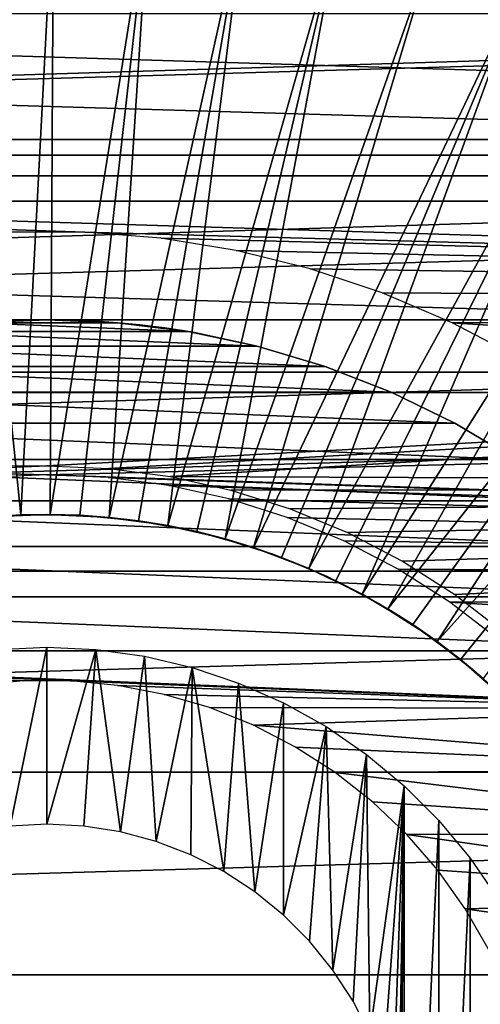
# Model space of a CAD drawing. Header units: millimetres. Extents: x -40 to 40, y -40 to 40.
# Tile 28 of 36: x -0.3 to 4.9, y 2 to 13.1. Entities that reach past the tile are written whole.
import ezdxf

# ---------------------------------------------------------------- set-up
doc = ezdxf.new("R2010")
doc.units = ezdxf.units.MM
doc.header["$LTSCALE"] = 81.481481
for name, color, linetype in [('12', 7, 'CONTINUOUS'), ('13', 7, 'CONTINUOUS'), ('2', 7, 'CONTINUOUS'), ('20', 7, 'CONTINUOUS'), ('21', 7, 'CONTINUOUS'), ('22', 7, 'CONTINUOUS'), ('23', 7, 'CONTINUOUS'), ('25', 7, 'CONTINUOUS'), ('26', 7, 'CONTINUOUS'), ('27', 7, 'CONTINUOUS'), ('9', 7, 'CONTINUOUS')]:
    doc.layers.add(name, color=color, linetype=linetype)

msp = doc.modelspace()

# ---------------------------------------------------------------- linework, layer by layer
at = {"layer": '12', "color": 7, "linetype": 'Continuous'}
for points in [[(0.074, 14.55, -14.795), (-0.296, 7.494, -15.5), (-1.014, 14.514, -14.795), (0.074, 14.55, -14.795)], [(-0.296, 7.494, -15.5), (-0.63, 7.474, -15.5), (-1.014, 14.514, -14.795), (-0.296, 7.494, -15.5)], [(0.038, 7.5, -15.5), (-0.296, 7.494, -15.5), (0.074, 14.55, -14.795), (0.038, 7.5, -15.5)], [(1.161, 14.503, -14.795), (0.038, 7.5, -15.5), (0.074, 14.55, -14.795), (1.161, 14.503, -14.795)], [(0.372, 7.491, -15.5), (0.038, 7.5, -15.5), (1.161, 14.503, -14.795), (0.372, 7.491, -15.5)], [(0.706, 7.467, -15.5), (0.372, 7.491, -15.5), (1.161, 14.503, -14.795), (0.706, 7.467, -15.5)], [(2.242, 14.376, -14.795), (0.706, 7.467, -15.5), (1.161, 14.503, -14.795), (2.242, 14.376, -14.795)], [(1.038, 7.428, -15.5), (0.706, 7.467, -15.5), (2.242, 14.376, -14.795), (1.038, 7.428, -15.5)], [(1.368, 7.374, -15.5), (1.038, 7.428, -15.5), (2.242, 14.376, -14.795), (1.368, 7.374, -15.5)], [(3.31, 14.168, -14.795), (1.368, 7.374, -15.5), (2.242, 14.376, -14.795), (3.31, 14.168, -14.795)], [(1.695, 7.306, -15.5), (1.368, 7.374, -15.5), (3.31, 14.168, -14.795), (1.695, 7.306, -15.5)], [(2.019, 7.223, -15.5), (1.695, 7.306, -15.5), (3.31, 14.168, -14.795), (2.019, 7.223, -15.5)], [(4.359, 13.881, -14.795), (2.019, 7.223, -15.5), (3.31, 14.168, -14.795), (4.359, 13.881, -14.795)], [(2.339, 7.126, -15.5), (2.019, 7.223, -15.5), (4.359, 13.881, -14.795), (2.339, 7.126, -15.5)], [(5.384, 13.517, -14.795), (2.339, 7.126, -15.5), (4.359, 13.881, -14.795), (5.384, 13.517, -14.795)], [(2.654, 7.015, -15.5), (2.339, 7.126, -15.5), (5.384, 13.517, -14.795), (2.654, 7.015, -15.5)], [(2.964, 6.889, -15.5), (2.654, 7.015, -15.5), (5.384, 13.517, -14.795), (2.964, 6.889, -15.5)], [(6.379, 13.077, -14.795), (2.964, 6.889, -15.5), (5.384, 13.517, -14.795), (6.379, 13.077, -14.795)], [(3.268, 6.751, -15.5), (2.964, 6.889, -15.5), (6.379, 13.077, -14.795), (3.268, 6.751, -15.5)], [(3.566, 6.598, -15.5), (3.268, 6.751, -15.5), (6.379, 13.077, -14.795), (3.566, 6.598, -15.5)], [(7.339, 12.563, -14.795), (3.566, 6.598, -15.5), (6.379, 13.077, -14.795), (7.339, 12.563, -14.795)], [(3.856, 6.433, -15.5), (3.566, 6.598, -15.5), (7.339, 12.563, -14.795), (3.856, 6.433, -15.5)], [(8.257, 11.98, -14.795), (3.856, 6.433, -15.5), (7.339, 12.563, -14.795), (8.257, 11.98, -14.795)], [(4.139, 6.255, -15.5), (3.856, 6.433, -15.5), (8.257, 11.98, -14.795), (4.139, 6.255, -15.5)], [(4.414, 6.064, -15.5), (4.139, 6.255, -15.5), (8.257, 11.98, -14.795), (4.414, 6.064, -15.5)], [(9.129, 11.329, -14.795), (4.414, 6.064, -15.5), (8.257, 11.98, -14.795), (9.129, 11.329, -14.795)], [(4.679, 5.861, -15.5), (4.414, 6.064, -15.5), (9.129, 11.329, -14.795), (4.679, 5.861, -15.5)], [(4.936, 5.647, -15.5), (4.679, 5.861, -15.5), (9.129, 11.329, -14.795), (4.936, 5.647, -15.5)]]:
    msp.add_3dface(points, dxfattribs=at)
at = {"layer": '13', "color": 7, "linetype": 'Continuous'}
for points in [[(-0.63, 7.474, -15.5), (-0.296, 7.494, -15.5), (-0.962, 7.438, -20), (-0.63, 7.474, -15.5)], [(-0.962, 7.438, -20), (-0.296, 7.494, -15.5), (-0.296, 7.494, -20), (-0.962, 7.438, -20)], [(-0.296, 7.494, -15.5), (0.038, 7.5, -15.5), (-0.296, 7.494, -20), (-0.296, 7.494, -15.5)], [(0.038, 7.5, -15.5), (0.372, 7.491, -15.5), (-0.296, 7.494, -20), (0.038, 7.5, -15.5)], [(-0.296, 7.494, -20), (0.372, 7.491, -15.5), (0.372, 7.491, -20), (-0.296, 7.494, -20)], [(0.372, 7.491, -15.5), (0.706, 7.467, -15.5), (0.372, 7.491, -20), (0.372, 7.491, -15.5)], [(0.706, 7.467, -15.5), (1.038, 7.428, -15.5), (0.372, 7.491, -20), (0.706, 7.467, -15.5)], [(0.372, 7.491, -20), (1.038, 7.428, -15.5), (1.038, 7.428, -20), (0.372, 7.491, -20)], [(1.038, 7.428, -15.5), (1.368, 7.374, -15.5), (1.038, 7.428, -20), (1.038, 7.428, -15.5)], [(1.038, 7.428, -20), (1.695, 7.306, -15.5), (1.695, 7.306, -20), (1.038, 7.428, -20)], [(1.368, 7.374, -15.5), (1.695, 7.306, -15.5), (1.038, 7.428, -20), (1.368, 7.374, -15.5)], [(2.019, 7.223, -15.5), (2.339, 7.126, -15.5), (1.695, 7.306, -20), (2.019, 7.223, -15.5)], [(1.695, 7.306, -20), (2.339, 7.126, -15.5), (2.339, 7.126, -20), (1.695, 7.306, -20)], [(1.695, 7.306, -15.5), (2.019, 7.223, -15.5), (1.695, 7.306, -20), (1.695, 7.306, -15.5)], [(2.339, 7.126, -15.5), (2.654, 7.015, -15.5), (2.339, 7.126, -20), (2.339, 7.126, -15.5)], [(2.654, 7.015, -15.5), (2.964, 6.889, -15.5), (2.339, 7.126, -20), (2.654, 7.015, -15.5)], [(2.339, 7.126, -20), (2.964, 6.889, -15.5), (2.964, 6.889, -20), (2.339, 7.126, -20)], [(2.964, 6.889, -15.5), (3.268, 6.751, -15.5), (2.964, 6.889, -20), (2.964, 6.889, -15.5)], [(3.268, 6.751, -15.5), (3.566, 6.598, -15.5), (2.964, 6.889, -20), (3.268, 6.751, -15.5)], [(2.964, 6.889, -20), (3.566, 6.598, -15.5), (3.566, 6.598, -20), (2.964, 6.889, -20)], [(3.566, 6.598, -20), (4.139, 6.255, -15.5), (4.139, 6.255, -20), (3.566, 6.598, -20)], [(3.856, 6.433, -15.5), (4.139, 6.255, -15.5), (3.566, 6.598, -20), (3.856, 6.433, -15.5)], [(3.566, 6.598, -15.5), (3.856, 6.433, -15.5), (3.566, 6.598, -20), (3.566, 6.598, -15.5)], [(4.139, 6.255, -20), (4.679, 5.861, -15.5), (4.679, 5.861, -20), (4.139, 6.255, -20)], [(4.414, 6.064, -15.5), (4.679, 5.861, -15.5), (4.139, 6.255, -20), (4.414, 6.064, -15.5)], [(4.139, 6.255, -15.5), (4.414, 6.064, -15.5), (4.139, 6.255, -20), (4.139, 6.255, -15.5)], [(4.936, 5.647, -15.5), (5.183, 5.421, -15.5), (4.679, 5.861, -20), (4.936, 5.647, -15.5)], [(4.679, 5.861, -15.5), (4.936, 5.647, -15.5), (4.679, 5.861, -20), (4.679, 5.861, -15.5)], [(4.679, 5.861, -20), (5.183, 5.421, -15.5), (5.183, 5.421, -20), (4.679, 5.861, -20)]]:
    msp.add_3dface(points, dxfattribs=at)
at = {"layer": '2', "color": 239, "linetype": 'Continuous', "true_color": 0x3f2236}
for points in [[(37.118, 13.51), (-37.841, 11.329), (37.841, 11.329), (37.118, 13.51)], [(-37.118, 13.51), (-37.841, 11.329), (37.118, 13.51), (-37.118, 13.51)], [(37.841, 11.329), (-38.435, 9.109), (38.435, 9.109), (37.841, 11.329)], [(-37.841, 11.329), (-38.435, 9.109), (37.841, 11.329), (-37.841, 11.329)], [(38.435, 9.109), (-38.9, 6.859), (38.9, 6.859), (38.435, 9.109)], [(-38.435, 9.109), (-38.9, 6.859), (38.435, 9.109), (-38.435, 9.109)], [(38.9, 6.859), (-39.233, 4.586), (39.233, 4.586), (38.9, 6.859)], [(-38.9, 6.859), (-39.233, 4.586), (38.9, 6.859), (-38.9, 6.859)], [(-39.233, 4.586), (-39.433, 2.297), (39.233, 4.586), (-39.233, 4.586)], [(39.233, 4.586), (-39.433, 2.297), (39.433, 2.297), (39.233, 4.586)], [(-39.5, 0), (39.5, 0), (39.433, 2.297), (-39.5, 0)], [(-39.433, 2.297), (-39.5, 0), (39.433, 2.297), (-39.433, 2.297)]]:
    msp.add_3dface(points, dxfattribs=at)
at = {"layer": '20', "color": 253, "linetype": 'Continuous', "true_color": 0xaab4c3}
for points in [[(0.001, 6, -520), (-0.417, 3.978, -520), (-0.552, 5.975, -520), (0.001, 6, -520)], [(0.001, 4, -520), (-0.417, 3.978, -520), (0.001, 6, -520), (0.001, 4, -520)], [(0.555, 5.974, -520), (0.001, 4, -520), (0.001, 6, -520), (0.555, 5.974, -520)], [(0.419, 3.978, -520), (0.001, 4, -520), (0.555, 5.974, -520), (0.419, 3.978, -520)], [(0.833, 3.912, -520), (0.419, 3.978, -520), (0.555, 5.974, -520), (0.833, 3.912, -520)], [(1.104, 5.898, -520), (0.833, 3.912, -520), (0.555, 5.974, -520), (1.104, 5.898, -520)], [(1.237, 3.804, -520), (0.833, 3.912, -520), (1.104, 5.898, -520), (1.237, 3.804, -520)], [(1.643, 5.771, -520), (1.237, 3.804, -520), (1.104, 5.898, -520), (1.643, 5.771, -520)], [(1.628, 3.654, -520), (1.237, 3.804, -520), (1.643, 5.771, -520), (1.628, 3.654, -520)], [(2.001, 3.464, -520), (1.628, 3.654, -520), (1.643, 5.771, -520), (2.001, 3.464, -520)], [(2.169, 5.594, -520), (2.001, 3.464, -520), (1.643, 5.771, -520), (2.169, 5.594, -520)], [(2.352, 3.235, -520), (2.001, 3.464, -520), (2.169, 5.594, -520), (2.352, 3.235, -520)], [(2.676, 5.37, -520), (2.352, 3.235, -520), (2.169, 5.594, -520), (2.676, 5.37, -520)], [(2.677, 2.972, -520), (2.352, 3.235, -520), (2.676, 5.37, -520), (2.677, 2.972, -520)], [(3.16, 5.101, -520), (2.677, 2.972, -520), (2.676, 5.37, -520), (3.16, 5.101, -520)], [(2.973, 2.676, -520), (2.677, 2.972, -520), (3.16, 5.101, -520), (2.973, 2.676, -520)], [(3.237, 2.35, -520), (2.973, 2.676, -520), (3.16, 5.101, -520), (3.237, 2.35, -520)], [(3.617, 4.787, -520), (3.237, 2.35, -520), (3.16, 5.101, -520), (3.617, 4.787, -520)], [(3.465, 1.999, -520), (3.237, 2.35, -520), (3.617, 4.787, -520), (3.465, 1.999, -520)], [(3.655, 1.626, -520), (3.465, 1.999, -520), (3.617, 4.787, -520), (3.655, 1.626, -520)], [(4.043, 4.433, -520), (3.655, 1.626, -520), (3.617, 4.787, -520), (4.043, 4.433, -520)], [(3.804, 1.235, -520), (3.655, 1.626, -520), (4.043, 4.433, -520), (3.804, 1.235, -520)], [(3.913, 0.831, -520), (3.804, 1.235, -520), (4.043, 4.433, -520), (3.913, 0.831, -520)], [(3.978, 0.417, -520), (3.913, 0.831, -520), (4.043, 4.433, -520), (3.978, 0.417, -520)], [(4, -0.001, -520), (3.978, 0.417, -520), (4.043, 4.433, -520), (4, -0.001, -520)], [(4.041, -4.435, -520), (4, -0.001, -520), (4.043, 4.433, -520), (4.041, -4.435, -520)], [(4.435, 4.041, -520), (4.041, -4.435, -520), (4.043, 4.433, -520), (4.435, 4.041, -520)], [(4.433, -4.043, -520), (4.041, -4.435, -520), (4.435, 4.041, -520), (4.433, -4.043, -520)], [(4.789, 3.615, -520), (4.433, -4.043, -520), (4.435, 4.041, -520), (4.789, 3.615, -520)], [(4.787, -3.617, -520), (4.433, -4.043, -520), (4.789, 3.615, -520), (4.787, -3.617, -520)], [(5.102, 3.157, -520), (4.787, -3.617, -520), (4.789, 3.615, -520), (5.102, 3.157, -520)], [(5.101, -3.16, -520), (4.787, -3.617, -520), (5.102, 3.157, -520), (5.101, -3.16, -520)]]:
    msp.add_3dface(points, dxfattribs=at)
at = {"layer": '21', "color": 253, "linetype": 'Continuous', "true_color": 0xaab4c3}
for points in [[(-0.652, 7.472, -20), (0.002, 7.5, -20), (-0.652, 7.472, -505), (-0.652, 7.472, -20)], [(0.002, 7.5, -20), (0.002, 7.5, -505), (-0.652, 7.472, -505), (0.002, 7.5, -20)]]:
    msp.add_3dface(points, dxfattribs=at)
at = {"layer": '22', "color": 253, "linetype": 'Continuous', "true_color": 0xaab4c3}
for points in [[(0.002, 7.5, -505), (0.655, 7.471, -20), (0.655, 7.471, -505), (0.002, 7.5, -505)], [(0.002, 7.5, -505), (0.002, 7.5, -20), (0.655, 7.471, -20), (0.002, 7.5, -505)], [(0.655, 7.471, -20), (1.304, 7.386, -20), (0.655, 7.471, -505), (0.655, 7.471, -20)], [(0.655, 7.471, -505), (1.304, 7.386, -20), (1.304, 7.386, -505), (0.655, 7.471, -505)], [(1.304, 7.386, -505), (1.943, 7.244, -20), (1.943, 7.244, -505), (1.304, 7.386, -505)], [(1.304, 7.386, -20), (1.943, 7.244, -20), (1.304, 7.386, -505), (1.304, 7.386, -20)], [(1.943, 7.244, -505), (2.567, 7.047, -20), (2.567, 7.047, -505), (1.943, 7.244, -505)], [(1.943, 7.244, -20), (2.567, 7.047, -20), (1.943, 7.244, -505), (1.943, 7.244, -20)], [(2.567, 7.047, -505), (3.171, 6.797, -20), (3.171, 6.797, -505), (2.567, 7.047, -505)], [(2.567, 7.047, -20), (3.171, 6.797, -20), (2.567, 7.047, -505), (2.567, 7.047, -20)], [(3.171, 6.797, -505), (3.751, 6.494, -20), (3.751, 6.494, -505), (3.171, 6.797, -505)], [(3.171, 6.797, -20), (3.751, 6.494, -20), (3.171, 6.797, -505), (3.171, 6.797, -20)], [(3.751, 6.494, -505), (4.303, 6.143, -20), (4.303, 6.143, -505), (3.751, 6.494, -505)], [(3.751, 6.494, -20), (4.303, 6.143, -20), (3.751, 6.494, -505), (3.751, 6.494, -20)], [(4.303, 6.143, -505), (4.822, 5.744, -20), (4.822, 5.744, -505), (4.303, 6.143, -505)], [(4.303, 6.143, -20), (4.822, 5.744, -20), (4.303, 6.143, -505), (4.303, 6.143, -20)], [(4.822, 5.744, -505), (5.305, 5.302, -20), (5.305, 5.302, -505), (4.822, 5.744, -505)], [(4.822, 5.744, -20), (5.305, 5.302, -20), (4.822, 5.744, -505), (4.822, 5.744, -20)]]:
    msp.add_3dface(points, dxfattribs=at)
at = {"layer": '23', "color": 7, "linetype": 'Continuous'}
for points in [[(29.071, 13.375, -480), (-29.839, 11.56, -480), (29.839, 11.56, -480), (29.071, 13.375, -480)], [(-29.071, 13.375, -480), (-29.839, 11.56, -480), (29.071, 13.375, -480), (-29.071, 13.375, -480)], [(29.839, 11.56, -480), (-30.494, 9.701, -480), (30.494, 9.701, -480), (29.839, 11.56, -480)], [(-29.839, 11.56, -480), (-30.494, 9.701, -480), (29.839, 11.56, -480), (-29.839, 11.56, -480)], [(30.494, 9.701, -480), (-31.033, 7.805, -480), (0, 8.05, -480), (30.494, 9.701, -480)], [(-30.494, 9.701, -480), (-31.033, 7.805, -480), (30.494, 9.701, -480), (-30.494, 9.701, -480)], [(0.702, 8.019, -480), (30.494, 9.701, -480), (0, 8.05, -480), (0.702, 8.019, -480)], [(1.398, 7.928, -480), (30.494, 9.701, -480), (0.702, 8.019, -480), (1.398, 7.928, -480)], [(31.033, 7.805, -480), (30.494, 9.701, -480), (1.398, 7.928, -480), (31.033, 7.805, -480)], [(0, 8.05, -480), (-31.033, 7.805, -480), (-0.702, 8.019, -480), (0, 8.05, -480)], [(2.083, 7.776, -480), (31.033, 7.805, -480), (1.398, 7.928, -480), (2.083, 7.776, -480)], [(2.753, 7.565, -480), (31.033, 7.805, -480), (2.083, 7.776, -480), (2.753, 7.565, -480)], [(3.402, 7.296, -480), (31.033, 7.805, -480), (2.753, 7.565, -480), (3.402, 7.296, -480)], [(4.025, 6.972, -480), (31.033, 7.805, -480), (3.402, 7.296, -480), (4.025, 6.972, -480)], [(4.617, 6.594, -480), (31.033, 7.805, -480), (4.025, 6.972, -480), (4.617, 6.594, -480)], [(5.174, 6.167, -480), (31.033, 7.805, -480), (4.617, 6.594, -480), (5.174, 6.167, -480)]]:
    msp.add_3dface(points, dxfattribs=at)
at = {"layer": '25', "color": 7, "linetype": 'Continuous'}
for points in [[(-30.305, 11.74, -483), (-29.525, 13.584, -483), (30.305, 11.74, -483), (-30.305, 11.74, -483)], [(-29.525, 13.584, -483), (29.525, 13.584, -483), (30.305, 11.74, -483), (-29.525, 13.584, -483)], [(-30.305, 11.74, -483), (30.305, 11.74, -483), (30.971, 9.852, -483), (-30.305, 11.74, -483)], [(-0.431, 10.691, -483), (-30.305, 11.74, -483), (0.431, 10.691, -483), (-0.431, 10.691, -483)], [(-30.305, 11.74, -483), (30.971, 9.852, -483), (0.431, 10.691, -483), (-30.305, 11.74, -483)], [(0.431, 10.691, -483), (30.971, 9.852, -483), (1.29, 10.622, -483), (0.431, 10.691, -483)], [(1.29, 10.622, -483), (30.971, 9.852, -483), (2.14, 10.484, -483), (1.29, 10.622, -483)], [(2.14, 10.484, -483), (30.971, 9.852, -483), (2.977, 10.278, -483), (2.14, 10.484, -483)], [(2.977, 10.278, -483), (30.971, 9.852, -483), (3.794, 10.005, -483), (2.977, 10.278, -483)], [(3.794, 10.005, -483), (30.971, 9.852, -483), (4.587, 9.667, -483), (3.794, 10.005, -483)], [(30.971, 9.852, -483), (31.518, 7.927, -483), (4.587, 9.667, -483), (30.971, 9.852, -483)], [(4.587, 9.667, -483), (31.518, 7.927, -483), (5.35, 9.266, -483), (4.587, 9.667, -483)]]:
    msp.add_3dface(points, dxfattribs=at)
at = {"layer": '26', "color": 7, "linetype": 'Continuous'}
for points in [[(0, 9.7, -520), (-0.801, 9.667, -520), (-0.103, 9.699, -511.647), (0, 9.7, -520)], [(-0.801, 9.667, -484), (0, 9.7, -484), (-0.7, 9.675, -508.506), (-0.801, 9.667, -484)], [(-0.103, 9.699, -511.647), (-0.801, 9.667, -520), (-0.308, 9.695, -511.621), (-0.103, 9.699, -511.647)], [(-0.7, 9.675, -508.506), (0, 9.7, -484), (-0.508, 9.687, -508.43), (-0.7, 9.675, -508.506)], [(-0.508, 9.687, -508.43), (0, 9.7, -484), (-0.308, 9.695, -508.379), (-0.508, 9.687, -508.43)], [(-0.308, 9.695, -508.379), (0, 9.7, -484), (-0.103, 9.699, -508.353), (-0.308, 9.695, -508.379)], [(-0.103, 9.699, -508.353), (0, 9.7, -484), (0.103, 9.699, -508.353), (-0.103, 9.699, -508.353)], [(0.103, 9.699, -511.647), (0, 9.7, -520), (-0.103, 9.699, -511.647), (0.103, 9.699, -511.647)], [(0, 9.7, -484), (0.801, 9.667, -484), (0.103, 9.699, -508.353), (0, 9.7, -484)], [(0.801, 9.667, -520), (0, 9.7, -520), (0.7, 9.675, -511.494), (0.801, 9.667, -520)], [(0.7, 9.675, -511.494), (0, 9.7, -520), (0.508, 9.687, -511.57), (0.7, 9.675, -511.494)], [(0.508, 9.687, -511.57), (0, 9.7, -520), (0.308, 9.695, -511.621), (0.508, 9.687, -511.57)], [(0.308, 9.695, -511.621), (0, 9.7, -520), (0.103, 9.699, -511.647), (0.308, 9.695, -511.621)], [(0.103, 9.699, -508.353), (0.801, 9.667, -484), (0.308, 9.695, -508.379), (0.103, 9.699, -508.353)], [(0.308, 9.695, -508.379), (0.801, 9.667, -484), (0.508, 9.687, -508.43), (0.308, 9.695, -508.379)], [(0.508, 9.687, -508.43), (0.801, 9.667, -484), (0.7, 9.675, -508.506), (0.508, 9.687, -508.43)], [(0.7, 9.675, -508.506), (0.801, 9.667, -484), (0.883, 9.66, -508.606), (0.7, 9.675, -508.506)], [(0.883, 9.66, -511.394), (0.801, 9.667, -520), (0.7, 9.675, -511.494), (0.883, 9.66, -511.394)], [(0.801, 9.667, -484), (1.597, 9.568, -484), (0.883, 9.66, -508.606), (0.801, 9.667, -484)], [(1.597, 9.568, -520), (0.801, 9.667, -520), (1.535, 9.578, -510.605), (1.597, 9.568, -520)], [(1.535, 9.578, -510.605), (0.801, 9.667, -520), (1.447, 9.591, -510.793), (1.535, 9.578, -510.605)], [(1.447, 9.591, -510.793), (0.801, 9.667, -520), (1.336, 9.608, -510.969), (1.447, 9.591, -510.793)], [(1.336, 9.608, -510.969), (0.801, 9.667, -520), (1.203, 9.625, -511.129), (1.336, 9.608, -510.969)], [(1.051, 9.643, -511.272), (0.801, 9.667, -520), (0.883, 9.66, -511.394), (1.051, 9.643, -511.272)], [(1.203, 9.625, -511.129), (0.801, 9.667, -520), (1.051, 9.643, -511.272), (1.203, 9.625, -511.129)], [(0.883, 9.66, -508.606), (1.597, 9.568, -484), (1.051, 9.643, -508.728), (0.883, 9.66, -508.606)], [(1.051, 9.643, -508.728), (1.597, 9.568, -484), (1.203, 9.625, -508.871), (1.051, 9.643, -508.728)], [(1.203, 9.625, -508.871), (1.597, 9.568, -484), (1.336, 9.608, -509.031), (1.203, 9.625, -508.871)], [(1.336, 9.608, -509.031), (1.597, 9.568, -484), (1.447, 9.591, -509.207), (1.336, 9.608, -509.031)], [(1.447, 9.591, -509.207), (1.597, 9.568, -484), (1.535, 9.578, -509.395), (1.447, 9.591, -509.207)], [(1.535, 9.578, -509.395), (1.597, 9.568, -484), (1.599, 9.567, -509.592), (1.535, 9.578, -509.395)], [(1.599, 9.567, -510.408), (1.597, 9.568, -520), (1.535, 9.578, -510.605), (1.599, 9.567, -510.408)], [(1.597, 9.568, -484), (2.381, 9.403, -484), (1.599, 9.567, -509.592), (1.597, 9.568, -484)], [(1.597, 9.568, -520), (2.381, 9.403, -484), (2.381, 9.403, -520), (1.597, 9.568, -520)], [(2.381, 9.403, -484), (1.597, 9.568, -520), (1.65, 9.559, -510), (2.381, 9.403, -484)], [(1.637, 9.561, -510.206), (1.597, 9.568, -520), (1.599, 9.567, -510.408), (1.637, 9.561, -510.206)], [(1.65, 9.559, -510), (1.597, 9.568, -520), (1.637, 9.561, -510.206), (1.65, 9.559, -510)], [(1.599, 9.567, -509.592), (2.381, 9.403, -484), (1.637, 9.561, -509.794), (1.599, 9.567, -509.592)], [(1.637, 9.561, -509.794), (2.381, 9.403, -484), (1.65, 9.559, -510), (1.637, 9.561, -509.794)], [(2.381, 9.403, -484), (3.15, 9.174, -484), (2.381, 9.403, -520), (2.381, 9.403, -484)], [(2.381, 9.403, -520), (3.15, 9.174, -484), (3.15, 9.174, -520), (2.381, 9.403, -520)], [(3.15, 9.174, -484), (3.896, 8.883, -484), (3.15, 9.174, -520), (3.15, 9.174, -484)], [(3.15, 9.174, -520), (3.896, 8.883, -484), (3.896, 8.883, -520), (3.15, 9.174, -520)], [(3.896, 8.883, -484), (4.617, 8.531, -484), (3.896, 8.883, -520), (3.896, 8.883, -484)], [(3.896, 8.883, -520), (4.617, 8.531, -484), (4.617, 8.531, -520), (3.896, 8.883, -520)], [(4.617, 8.531, -484), (5.305, 8.121, -484), (4.617, 8.531, -520), (4.617, 8.531, -484)], [(4.617, 8.531, -520), (5.305, 8.121, -484), (5.305, 8.121, -520), (4.617, 8.531, -520)]]:
    msp.add_3dface(points, dxfattribs=at)
at = {"layer": '27', "color": 7, "linetype": 'Continuous'}
for points in [[(-0.801, 9.667, -520), (0, 9.7, -520), (0.801, 9.667, -520), (-0.801, 9.667, -520)], [(-1.597, 9.568, -520), (-0.801, 9.667, -520), (1.597, 9.568, -520), (-1.597, 9.568, -520)], [(-0.801, 9.667, -520), (0.801, 9.667, -520), (1.597, 9.568, -520), (-0.801, 9.667, -520)], [(-2.381, 9.403, -520), (-1.597, 9.568, -520), (2.381, 9.403, -520), (-2.381, 9.403, -520)], [(-1.597, 9.568, -520), (1.597, 9.568, -520), (2.381, 9.403, -520), (-1.597, 9.568, -520)], [(-3.15, 9.174, -520), (-2.381, 9.403, -520), (3.15, 9.174, -520), (-3.15, 9.174, -520)], [(-2.381, 9.403, -520), (2.381, 9.403, -520), (3.15, 9.174, -520), (-2.381, 9.403, -520)], [(-3.896, 8.883, -520), (-3.15, 9.174, -520), (3.896, 8.883, -520), (-3.896, 8.883, -520)], [(-3.15, 9.174, -520), (3.15, 9.174, -520), (3.896, 8.883, -520), (-3.15, 9.174, -520)], [(-4.617, 8.531, -520), (-3.896, 8.883, -520), (4.617, 8.531, -520), (-4.617, 8.531, -520)], [(-3.896, 8.883, -520), (3.896, 8.883, -520), (4.617, 8.531, -520), (-3.896, 8.883, -520)], [(-5.305, 8.121, -520), (-4.617, 8.531, -520), (5.305, 8.121, -520), (-5.305, 8.121, -520)], [(-4.617, 8.531, -520), (4.617, 8.531, -520), (5.305, 8.121, -520), (-4.617, 8.531, -520)], [(-5.958, 7.655, -520), (-5.305, 8.121, -520), (5.958, 7.655, -520), (-5.958, 7.655, -520)], [(-5.305, 8.121, -520), (5.305, 8.121, -520), (5.958, 7.655, -520), (-5.305, 8.121, -520)], [(-6.57, 7.137, -520), (-5.958, 7.655, -520), (6.57, 7.137, -520), (-6.57, 7.137, -520)], [(-5.958, 7.655, -520), (5.958, 7.655, -520), (6.57, 7.137, -520), (-5.958, 7.655, -520)], [(-7.137, 6.57, -520), (-6.57, 7.137, -520), (7.137, 6.57, -520), (-7.137, 6.57, -520)], [(-6.57, 7.137, -520), (6.57, 7.137, -520), (7.137, 6.57, -520), (-6.57, 7.137, -520)], [(-7.655, 5.958, -520), (-7.137, 6.57, -520), (7.655, 5.958, -520), (-7.655, 5.958, -520)], [(-7.137, 6.57, -520), (7.137, 6.57, -520), (7.655, 5.958, -520), (-7.137, 6.57, -520)], [(-0.268, 5.619, -520), (-7.655, 5.958, -520), (0.268, 5.619, -520), (-0.268, 5.619, -520)], [(-0.801, 5.568, -520), (-7.655, 5.958, -520), (-0.268, 5.619, -520), (-0.801, 5.568, -520)], [(-7.655, 5.958, -520), (8.121, 5.305, -520), (0.268, 5.619, -520), (-7.655, 5.958, -520)], [(-7.655, 5.958, -520), (7.655, 5.958, -520), (8.121, 5.305, -520), (-7.655, 5.958, -520)], [(0.268, 5.619, -520), (8.121, 5.305, -520), (0.801, 5.568, -520), (0.268, 5.619, -520)], [(0.801, 5.568, -520), (8.121, 5.305, -520), (1.326, 5.466, -520), (0.801, 5.568, -520)], [(1.326, 5.466, -520), (8.121, 5.305, -520), (1.84, 5.316, -520), (1.326, 5.466, -520)], [(1.84, 5.316, -520), (8.121, 5.305, -520), (2.337, 5.117, -520), (1.84, 5.316, -520)], [(8.121, 5.305, -520), (8.531, 4.617, -520), (2.337, 5.117, -520), (8.121, 5.305, -520)], [(2.337, 5.117, -520), (8.531, 4.617, -520), (2.813, 4.871, -520), (2.337, 5.117, -520)], [(2.813, 4.871, -520), (8.531, 4.617, -520), (3.263, 4.582, -520), (2.813, 4.871, -520)], [(8.531, 4.617, -520), (8.883, 3.896, -520), (3.263, 4.582, -520), (8.531, 4.617, -520)], [(3.263, 4.582, -520), (8.883, 3.896, -520), (3.684, 4.251, -520), (3.263, 4.582, -520)], [(3.684, 4.251, -520), (8.883, 3.896, -520), (4.071, 3.882, -520), (3.684, 4.251, -520)], [(8.883, 3.896, -520), (9.174, 3.15, -520), (4.071, 3.882, -520), (8.883, 3.896, -520)], [(4.071, 3.882, -520), (9.174, 3.15, -520), (4.422, 3.477, -520), (4.071, 3.882, -520)], [(4.422, 3.477, -520), (9.174, 3.15, -520), (4.732, 3.041, -520), (4.422, 3.477, -520)], [(9.174, 3.15, -520), (9.403, 2.381, -520), (4.732, 3.041, -520), (9.174, 3.15, -520)], [(4.732, 3.041, -520), (9.403, 2.381, -520), (5, 2.578, -520), (4.732, 3.041, -520)]]:
    msp.add_3dface(points, dxfattribs=at)
at = {"layer": '9', "color": 250, "linetype": 'Continuous', "true_color": 0x1c1c1c}
for points in [[(-35.438, 13.163, -14), (36.155, 11.04, -14), (-36.155, 11.04, -14), (-35.438, 13.163, -14)], [(35.438, 13.163, -14), (36.155, 11.04, -14), (-35.438, 13.163, -14), (35.438, 13.163, -14)], [(-36.155, 11.04, -14), (36.746, 8.879, -14), (-36.746, 8.879, -14), (-36.155, 11.04, -14)], [(36.155, 11.04, -14), (36.746, 8.879, -14), (-36.155, 11.04, -14), (36.155, 11.04, -14)], [(-36.746, 8.879, -14), (36.746, 8.879, -14), (0, 7.947, -14), (-36.746, 8.879, -14)], [(-0.693, 7.916, -14), (-36.746, 8.879, -14), (0, 7.947, -14), (-0.693, 7.916, -14)], [(36.746, 8.879, -14), (37.207, 6.687, -14), (0, 7.947, -14), (36.746, 8.879, -14)], [(0, 7.947, -14), (37.207, 6.687, -14), (0.693, 7.916, -14), (0, 7.947, -14)], [(0.693, 7.916, -14), (37.207, 6.687, -14), (1.38, 7.826, -14), (0.693, 7.916, -14)], [(1.38, 7.826, -14), (37.207, 6.687, -14), (2.057, 7.676, -14), (1.38, 7.826, -14)], [(2.057, 7.676, -14), (37.207, 6.687, -14), (2.718, 7.467, -14), (2.057, 7.676, -14)], [(2.718, 7.467, -14), (37.207, 6.687, -14), (3.358, 7.202, -14), (2.718, 7.467, -14)], [(3.358, 7.202, -14), (37.207, 6.687, -14), (3.973, 6.882, -14), (3.358, 7.202, -14)], [(3.973, 6.882, -14), (37.207, 6.687, -14), (4.558, 6.509, -14), (3.973, 6.882, -14)], [(37.207, 6.687, -14), (37.538, 4.471, -14), (4.558, 6.509, -14), (37.207, 6.687, -14)], [(4.558, 6.509, -14), (37.538, 4.471, -14), (5.108, 6.087, -14), (4.558, 6.509, -14)]]:
    msp.add_3dface(points, dxfattribs=at)

doc.saveas('drawing.dxf')
